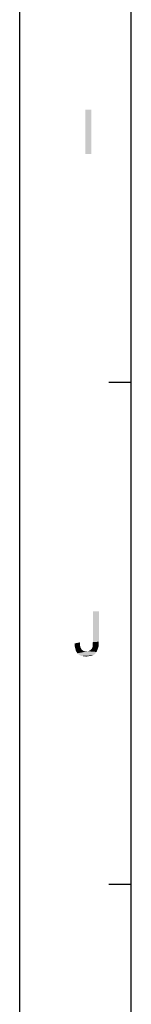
# Model space of a CAD drawing. Extents: x 0 to 1189, y 0 to 841.
# Tile 5 of 125: x 0 to 15, y 134 to 267. Entities that reach past the tile are written whole.
import ezdxf

# ---------------------------------------------------------------- set-up
doc = ezdxf.new("R2010")
doc.units = 0
doc.header["$LTSCALE"] = 65.395
doc.header["$MEASUREMENT"] = 0
doc.layers.get('0').update_dxf_attribs({"linetype": 'CONTINUOUS'})

msp = doc.modelspace()

# ---------------------------------------------------------------- linework, layer by layer
at = {"linetype": 'Continuous'}
for p, q in [((0, 0), (0, 841)), ((15, 15), (15, 826)), ((15, 217.75), (12, 217.75)), ((15, 150.16667), (12, 150.16667))]:
    msp.add_line(p, q, dxfattribs=at)
for points in [[(9.61995, 254.52446), (8.81995, 248.52446), (8.81995, 254.52446)], [(8.81995, 248.52446), (9.61995, 254.52446), (9.61995, 248.52446)], [(10.6387, 186.94112), (10.6387, 182.85224), (9.8387, 182.80779)], [(10.6387, 186.94112), (9.8387, 182.80779), (9.8387, 186.94112)], [(7.39425, 182.63001), (8.10536, 182.76335), (8.10536, 182.40779)], [(8.10536, 182.40779), (7.39425, 182.23001), (7.39425, 182.63001)], [(7.39425, 182.23001), (8.10536, 182.40779), (8.14981, 182.14113)], [(8.14981, 182.14113), (7.48314, 181.87446), (7.39425, 182.23001)], [(8.14981, 182.14113), (8.2387, 181.96335), (7.48314, 181.87446)], [(7.48314, 181.87446), (8.2387, 181.96335), (8.32759, 181.78557)], [(8.32759, 181.78557), (7.57203, 181.56335), (7.48314, 181.87446)], [(8.32759, 181.78557), (8.46092, 181.69668), (7.57203, 181.56335)], [(8.46092, 181.69668), (8.59425, 181.60779), (7.57203, 181.56335)], [(10.41648, 181.69668), (9.21648, 181.56335), (9.4387, 181.69668)], [(9.21648, 181.56335), (10.41648, 181.69668), (10.32759, 181.47446)], [(9.4387, 181.69668), (9.52759, 181.74113), (10.50536, 181.9189)], [(9.4387, 181.69668), (10.50536, 181.9189), (10.41648, 181.69668)], [(9.52759, 181.74113), (9.61648, 181.83001), (10.50536, 181.9189)], [(10.50536, 181.9189), (9.61648, 181.83001), (9.70536, 181.9189)], [(9.70536, 181.9189), (9.74981, 182.05224), (10.59425, 182.18557)], [(9.70536, 181.9189), (10.59425, 182.18557), (10.50536, 181.9189)], [(10.59425, 182.18557), (9.74981, 182.05224), (9.79425, 182.18557)], [(9.79425, 182.54113), (9.8387, 182.80779), (10.6387, 182.85224)], [(9.79425, 182.54113), (10.6387, 182.85224), (10.59425, 182.49668)], [(10.59425, 182.49668), (9.79425, 182.36335), (9.79425, 182.54113)], [(9.79425, 182.18557), (9.79425, 182.36335), (10.59425, 182.49668)], [(9.79425, 182.18557), (10.59425, 182.49668), (10.59425, 182.18557)], [(7.57203, 181.56335), (8.59425, 181.60779), (8.77203, 181.56335)], [(8.77203, 181.56335), (7.74981, 181.29668), (7.57203, 181.56335)], [(9.21648, 181.56335), (10.32759, 181.47446), (7.74981, 181.29668)], [(8.94981, 181.56335), (9.21648, 181.56335), (7.74981, 181.29668)], [(8.77203, 181.56335), (8.94981, 181.56335), (7.74981, 181.29668)], [(7.74981, 181.29668), (10.32759, 181.47446), (10.19425, 181.29668)], [(10.19425, 181.29668), (8.01648, 181.07446), (7.74981, 181.29668)], [(10.19425, 181.29668), (10.06092, 181.16335), (8.01648, 181.07446)], [(8.01648, 181.07446), (10.06092, 181.16335), (9.88314, 181.03001)], [(9.88314, 181.03001), (8.28314, 180.94113), (8.01648, 181.07446)], [(9.4387, 180.94113), (8.28314, 180.94113), (9.88314, 181.03001)], [(9.4387, 180.94113), (8.59425, 180.89668), (8.28314, 180.94113)], [(8.59425, 180.89668), (9.4387, 180.94113), (9.21648, 180.89668)], [(9.21648, 180.89668), (8.94981, 180.85224), (8.59425, 180.89668)], [(9.4387, 180.94113), (9.88314, 181.03001), (9.66092, 180.94113)]]:
    msp.add_solid(points, dxfattribs=at)

doc.saveas('drawing.dxf')
